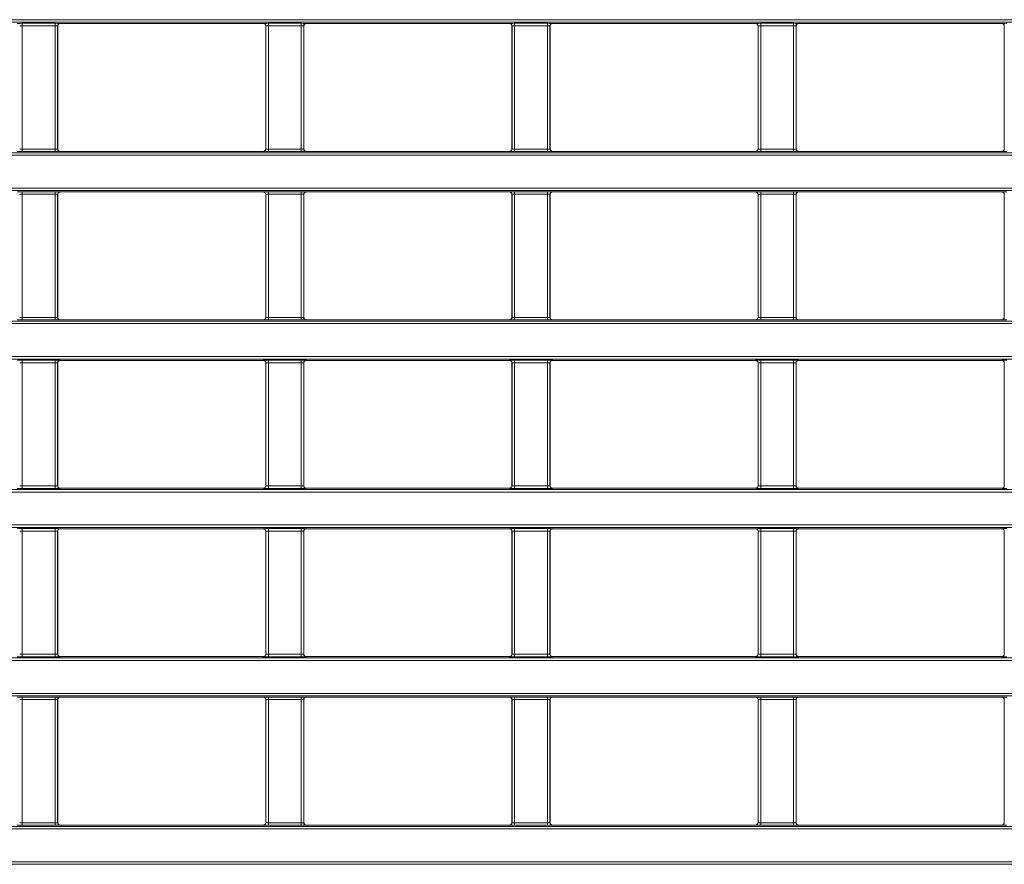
# Model space of a CAD drawing. Header units: millimetres. Extents: x 0 to 1118, y 0 to 864.
# Tile 70 of 235: x 630 to 650, y 203 to 219. Entities that reach past the tile are written whole.
import ezdxf

# ---------------------------------------------------------------- set-up
doc = ezdxf.new("R2010")
doc.units = ezdxf.units.MM

msp = doc.modelspace()

# ---------------------------------------------------------------- linework, layer by layer
at = {"color": 9, "linetype": 'Continuous', "lineweight": 0}
for p, q in [((548.759, 219.238), (688.385, 219.238)), ((688.385, 219.188), (548.759, 219.188)), ((630.434, 219.166), (631.085, 219.166)), ((630.434, 219.166), (630.434, 219.116)), ((631.085, 219.116), (630.434, 219.116)), ((630.434, 219.116), (630.434, 216.676)), ((631.085, 219.166), (631.085, 219.116)), ((631.085, 216.676), (631.085, 219.116)), ((631.135, 219.114), (631.135, 216.677)), ((631.137, 219.112), (631.135, 219.114)), ((631.185, 219.164), (631.187, 219.162)), ((635.207, 219.162), (635.209, 219.164)), ((635.259, 219.114), (635.257, 219.112)), ((635.259, 216.677), (635.259, 219.114)), ((635.309, 219.166), (635.96, 219.166)), ((635.309, 219.166), (635.309, 219.116)), ((635.96, 219.116), (635.309, 219.116)), ((635.309, 219.116), (635.309, 216.676)), ((635.96, 219.166), (635.96, 219.116)), ((635.96, 216.676), (635.96, 219.116)), ((636.01, 219.114), (636.01, 216.677)), ((636.012, 219.112), (636.01, 219.114)), ((636.06, 219.164), (636.062, 219.162)), ((640.082, 219.162), (640.084, 219.164)), ((640.134, 219.114), (640.132, 219.112)), ((640.134, 216.677), (640.134, 219.114)), ((640.184, 219.166), (640.835, 219.166)), ((640.184, 219.166), (640.184, 219.116)), ((640.835, 219.116), (640.184, 219.116)), ((640.184, 219.116), (640.184, 216.676)), ((640.835, 219.166), (640.835, 219.116)), ((640.835, 216.676), (640.835, 219.116)), ((640.885, 219.114), (640.885, 216.677)), ((640.887, 219.112), (640.885, 219.114)), ((640.935, 219.164), (640.937, 219.162)), ((644.957, 219.162), (644.959, 219.164)), ((645.009, 219.114), (645.007, 219.112)), ((645.009, 216.677), (645.009, 219.114)), ((645.059, 219.166), (645.71, 219.166)), ((645.059, 219.166), (645.059, 219.116)), ((645.71, 219.116), (645.059, 219.116)), ((645.059, 219.116), (645.059, 216.676)), ((645.71, 219.166), (645.71, 219.116)), ((645.71, 216.676), (645.71, 219.116)), ((645.76, 219.114), (645.76, 216.677)), ((645.762, 219.112), (645.76, 219.114)), ((645.81, 219.164), (645.812, 219.162)), ((649.832, 219.162), (649.834, 219.164)), ((649.884, 219.114), (649.882, 219.112)), ((649.884, 216.677), (649.884, 219.114)), ((630.434, 216.676), (631.085, 216.676)), ((630.434, 216.676), (630.434, 216.626)), ((631.085, 216.676), (631.085, 216.626)), ((631.135, 216.677), (631.137, 216.679)), ((635.257, 216.679), (635.259, 216.677)), ((635.309, 216.676), (635.96, 216.676)), ((635.309, 216.676), (635.309, 216.626)), ((635.96, 216.676), (635.96, 216.626)), ((636.01, 216.677), (636.012, 216.679)), ((640.132, 216.679), (640.134, 216.677)), ((640.184, 216.676), (640.835, 216.676)), ((640.184, 216.676), (640.184, 216.626)), ((640.835, 216.676), (640.835, 216.626)), ((640.885, 216.677), (640.887, 216.679)), ((645.007, 216.679), (645.009, 216.677)), ((645.059, 216.676), (645.059, 216.626)), ((645.059, 216.676), (645.71, 216.676)), ((645.71, 216.676), (645.71, 216.626)), ((645.76, 216.677), (645.762, 216.679)), ((649.882, 216.679), (649.884, 216.677)), ((548.759, 216.603), (688.385, 216.603)), ((688.385, 216.553), (548.759, 216.553)), ((631.085, 216.626), (630.434, 216.626)), ((631.187, 216.629), (631.185, 216.627)), ((635.209, 216.627), (635.207, 216.629)), ((635.96, 216.626), (635.309, 216.626)), ((636.062, 216.629), (636.06, 216.627)), ((640.084, 216.627), (640.082, 216.629)), ((640.835, 216.626), (640.184, 216.626)), ((640.937, 216.629), (640.935, 216.627)), ((644.959, 216.627), (644.957, 216.629)), ((645.71, 216.626), (645.059, 216.626)), ((645.812, 216.629), (645.81, 216.627)), ((649.834, 216.627), (649.832, 216.629)), ((548.759, 215.902), (688.385, 215.902)), ((688.385, 215.852), (548.759, 215.852)), ((630.434, 215.829), (631.085, 215.829)), ((630.434, 215.829), (630.434, 215.779)), ((631.085, 215.779), (630.434, 215.779)), ((630.434, 215.779), (630.434, 213.34)), ((631.085, 215.829), (631.085, 215.779)), ((631.085, 213.34), (631.085, 215.779)), ((631.135, 215.778), (631.135, 213.341)), ((631.137, 215.776), (631.135, 215.778)), ((631.185, 215.828), (631.187, 215.826)), ((635.207, 215.826), (635.209, 215.828)), ((635.259, 215.778), (635.257, 215.776)), ((635.259, 213.341), (635.259, 215.778)), ((635.309, 215.829), (635.96, 215.829)), ((635.309, 215.829), (635.309, 215.779)), ((635.96, 215.779), (635.309, 215.779)), ((635.309, 215.779), (635.309, 213.34)), ((635.96, 215.829), (635.96, 215.779)), ((635.96, 213.34), (635.96, 215.779)), ((636.01, 215.778), (636.01, 213.341)), ((636.012, 215.776), (636.01, 215.778)), ((636.06, 215.828), (636.062, 215.826)), ((640.082, 215.826), (640.084, 215.828)), ((640.134, 215.778), (640.132, 215.776)), ((640.134, 213.341), (640.134, 215.778)), ((640.184, 215.829), (640.835, 215.829)), ((640.184, 215.829), (640.184, 215.779)), ((640.835, 215.779), (640.184, 215.779)), ((640.184, 215.779), (640.184, 213.34)), ((640.835, 215.829), (640.835, 215.779)), ((640.835, 213.34), (640.835, 215.779)), ((640.885, 215.778), (640.885, 213.341)), ((640.887, 215.776), (640.885, 215.778)), ((640.935, 215.828), (640.937, 215.826)), ((644.957, 215.826), (644.959, 215.828)), ((645.009, 215.778), (645.007, 215.776)), ((645.009, 213.341), (645.009, 215.778)), ((645.059, 215.829), (645.71, 215.829)), ((645.059, 215.829), (645.059, 215.779)), ((645.71, 215.779), (645.059, 215.779)), ((645.059, 215.779), (645.059, 213.34)), ((645.71, 215.829), (645.71, 215.779)), ((645.71, 213.34), (645.71, 215.779)), ((645.76, 215.778), (645.76, 213.341)), ((645.762, 215.776), (645.76, 215.778)), ((645.81, 215.828), (645.812, 215.826)), ((649.832, 215.826), (649.834, 215.828)), ((649.884, 215.778), (649.882, 215.776)), ((649.884, 213.341), (649.884, 215.778)), ((630.434, 213.34), (631.085, 213.34)), ((630.434, 213.34), (630.434, 213.29)), ((631.085, 213.34), (631.085, 213.29)), ((631.135, 213.341), (631.137, 213.343)), ((635.257, 213.343), (635.259, 213.341)), ((635.309, 213.34), (635.309, 213.29)), ((635.309, 213.34), (635.96, 213.34)), ((635.96, 213.34), (635.96, 213.29)), ((636.01, 213.341), (636.012, 213.343)), ((640.132, 213.343), (640.134, 213.341)), ((640.184, 213.34), (640.835, 213.34)), ((640.184, 213.34), (640.184, 213.29)), ((640.835, 213.34), (640.835, 213.29)), ((640.885, 213.341), (640.887, 213.343)), ((645.007, 213.343), (645.009, 213.341)), ((645.059, 213.34), (645.71, 213.34)), ((645.059, 213.34), (645.059, 213.29)), ((645.71, 213.34), (645.71, 213.29)), ((645.76, 213.341), (645.762, 213.343)), ((649.882, 213.343), (649.884, 213.341)), ((548.759, 213.267), (688.385, 213.267)), ((688.385, 213.217), (548.759, 213.217)), ((631.085, 213.29), (630.434, 213.29)), ((631.187, 213.293), (631.185, 213.291)), ((635.209, 213.291), (635.207, 213.293)), ((635.96, 213.29), (635.309, 213.29)), ((636.062, 213.293), (636.06, 213.291)), ((640.084, 213.291), (640.082, 213.293)), ((640.835, 213.29), (640.184, 213.29)), ((640.937, 213.293), (640.935, 213.291)), ((644.959, 213.291), (644.957, 213.293)), ((645.71, 213.29), (645.059, 213.29)), ((645.812, 213.293), (645.81, 213.291)), ((649.834, 213.291), (649.832, 213.293)), ((548.759, 212.566), (688.385, 212.566)), ((688.385, 212.516), (548.759, 212.516)), ((630.434, 212.493), (631.085, 212.493)), ((630.434, 212.443), (630.434, 212.493)), ((631.085, 212.443), (630.434, 212.443)), ((630.434, 212.443), (630.434, 210.004)), ((631.085, 212.443), (631.085, 212.493)), ((631.085, 210.004), (631.085, 212.443)), ((631.135, 212.442), (631.135, 210.005)), ((631.137, 212.44), (631.135, 212.442)), ((631.185, 212.492), (631.187, 212.49)), ((635.207, 212.49), (635.209, 212.492)), ((635.259, 212.442), (635.257, 212.44)), ((635.259, 210.005), (635.259, 212.442)), ((635.309, 212.493), (635.96, 212.493)), ((635.309, 212.443), (635.309, 212.493)), ((635.96, 212.443), (635.309, 212.443)), ((635.309, 212.443), (635.309, 210.004)), ((635.96, 212.443), (635.96, 212.493)), ((635.96, 210.004), (635.96, 212.443)), ((636.01, 212.442), (636.01, 210.005)), ((636.012, 212.44), (636.01, 212.442)), ((636.06, 212.492), (636.062, 212.49)), ((640.082, 212.49), (640.084, 212.492)), ((640.134, 212.442), (640.132, 212.44)), ((640.134, 210.005), (640.134, 212.442)), ((640.184, 212.493), (640.835, 212.493)), ((640.184, 212.443), (640.184, 212.493)), ((640.835, 212.443), (640.184, 212.443)), ((640.184, 212.443), (640.184, 210.004)), ((640.835, 212.443), (640.835, 212.493)), ((640.835, 210.004), (640.835, 212.443)), ((640.885, 212.442), (640.885, 210.005)), ((640.887, 212.44), (640.885, 212.442)), ((640.935, 212.492), (640.937, 212.49)), ((644.957, 212.49), (644.959, 212.492)), ((645.009, 212.442), (645.007, 212.44)), ((645.009, 210.005), (645.009, 212.442)), ((645.059, 212.493), (645.71, 212.493)), ((645.059, 212.443), (645.059, 212.493)), ((645.71, 212.443), (645.059, 212.443)), ((645.059, 212.443), (645.059, 210.004)), ((645.71, 212.443), (645.71, 212.493)), ((645.71, 210.004), (645.71, 212.443)), ((645.76, 212.442), (645.76, 210.005)), ((645.762, 212.44), (645.76, 212.442)), ((645.81, 212.492), (645.812, 212.49)), ((649.832, 212.49), (649.834, 212.492)), ((649.884, 212.442), (649.882, 212.44)), ((649.884, 210.005), (649.884, 212.442)), ((548.759, 209.931), (688.385, 209.931)), ((688.385, 209.881), (548.759, 209.881)), ((630.434, 209.954), (630.434, 210.004)), ((630.434, 210.004), (631.085, 210.004)), ((631.085, 209.954), (630.434, 209.954)), ((631.085, 209.954), (631.085, 210.004)), ((631.135, 210.005), (631.137, 210.007)), ((631.187, 209.957), (631.185, 209.955)), ((635.209, 209.955), (635.207, 209.957)), ((635.257, 210.007), (635.259, 210.005)), ((635.309, 209.954), (635.309, 210.004)), ((635.309, 210.004), (635.96, 210.004)), ((635.96, 209.954), (635.309, 209.954)), ((635.96, 209.954), (635.96, 210.004)), ((636.01, 210.005), (636.012, 210.007)), ((636.062, 209.957), (636.06, 209.955)), ((640.084, 209.955), (640.082, 209.957)), ((640.132, 210.007), (640.134, 210.005)), ((640.184, 209.954), (640.184, 210.004)), ((640.184, 210.004), (640.835, 210.004)), ((640.835, 209.954), (640.184, 209.954)), ((640.835, 209.954), (640.835, 210.004)), ((640.885, 210.005), (640.887, 210.007)), ((640.937, 209.957), (640.935, 209.955)), ((644.959, 209.955), (644.957, 209.957)), ((645.007, 210.007), (645.009, 210.005)), ((645.059, 209.954), (645.059, 210.004)), ((645.059, 210.004), (645.71, 210.004)), ((645.71, 209.954), (645.059, 209.954)), ((645.71, 209.954), (645.71, 210.004)), ((645.76, 210.005), (645.762, 210.007)), ((645.812, 209.957), (645.81, 209.955)), ((649.834, 209.955), (649.832, 209.957)), ((649.882, 210.007), (649.884, 210.005)), ((548.759, 209.23), (688.385, 209.23)), ((688.385, 209.18), (548.759, 209.18)), ((630.434, 209.157), (631.085, 209.157)), ((630.434, 209.107), (630.434, 209.157)), ((631.085, 209.107), (630.434, 209.107)), ((630.434, 209.107), (630.434, 206.667)), ((631.085, 209.107), (631.085, 209.157)), ((631.085, 206.667), (631.085, 209.107)), ((631.135, 209.106), (631.135, 206.669)), ((631.137, 209.104), (631.135, 209.106)), ((631.185, 209.156), (631.187, 209.154)), ((635.207, 209.154), (635.209, 209.156)), ((635.259, 209.106), (635.257, 209.104)), ((635.259, 206.669), (635.259, 209.106)), ((635.309, 209.157), (635.96, 209.157)), ((635.309, 209.107), (635.309, 209.157)), ((635.96, 209.107), (635.309, 209.107)), ((635.309, 209.107), (635.309, 206.667)), ((635.96, 209.107), (635.96, 209.157)), ((635.96, 206.667), (635.96, 209.107)), ((636.01, 209.106), (636.01, 206.669)), ((636.012, 209.104), (636.01, 209.106)), ((636.06, 209.156), (636.062, 209.154)), ((640.082, 209.154), (640.084, 209.156)), ((640.134, 209.106), (640.132, 209.104)), ((640.134, 206.669), (640.134, 209.106)), ((640.184, 209.157), (640.835, 209.157)), ((640.184, 209.107), (640.184, 209.157)), ((640.835, 209.107), (640.184, 209.107)), ((640.184, 209.107), (640.184, 206.667)), ((640.835, 209.107), (640.835, 209.157)), ((640.835, 206.667), (640.835, 209.107)), ((640.885, 209.106), (640.885, 206.669)), ((640.887, 209.104), (640.885, 209.106)), ((640.935, 209.156), (640.937, 209.154)), ((644.957, 209.154), (644.959, 209.156)), ((645.009, 209.106), (645.007, 209.104)), ((645.009, 206.669), (645.009, 209.106)), ((645.059, 209.157), (645.71, 209.157)), ((645.059, 209.107), (645.059, 209.157)), ((645.71, 209.107), (645.059, 209.107)), ((645.059, 209.107), (645.059, 206.667)), ((645.71, 209.107), (645.71, 209.157)), ((645.71, 206.667), (645.71, 209.107)), ((645.76, 209.106), (645.76, 206.669)), ((645.762, 209.104), (645.76, 209.106)), ((645.81, 209.156), (645.812, 209.154)), ((649.832, 209.154), (649.834, 209.156)), ((649.884, 209.106), (649.882, 209.104)), ((649.884, 206.669), (649.884, 209.106)), ((548.759, 206.595), (688.385, 206.595)), ((688.385, 206.545), (548.759, 206.545)), ((630.434, 206.617), (630.434, 206.667)), ((630.434, 206.667), (631.085, 206.667)), ((631.085, 206.617), (630.434, 206.617)), ((631.085, 206.617), (631.085, 206.667)), ((631.135, 206.669), (631.137, 206.671)), ((631.187, 206.621), (631.185, 206.619)), ((635.209, 206.619), (635.207, 206.621)), ((635.257, 206.671), (635.259, 206.669)), ((635.309, 206.617), (635.309, 206.667)), ((635.309, 206.667), (635.96, 206.667)), ((635.96, 206.617), (635.309, 206.617)), ((635.96, 206.617), (635.96, 206.667)), ((636.01, 206.669), (636.012, 206.671)), ((636.062, 206.621), (636.06, 206.619)), ((640.084, 206.619), (640.082, 206.621)), ((640.132, 206.671), (640.134, 206.669)), ((640.184, 206.617), (640.184, 206.667)), ((640.184, 206.667), (640.835, 206.667)), ((640.835, 206.617), (640.184, 206.617)), ((640.835, 206.617), (640.835, 206.667)), ((640.885, 206.669), (640.887, 206.671)), ((640.937, 206.621), (640.935, 206.619)), ((644.959, 206.619), (644.957, 206.621)), ((645.007, 206.671), (645.009, 206.669)), ((645.059, 206.617), (645.059, 206.667)), ((645.059, 206.667), (645.71, 206.667)), ((645.71, 206.617), (645.059, 206.617)), ((645.71, 206.617), (645.71, 206.667)), ((645.76, 206.669), (645.762, 206.671)), ((645.812, 206.621), (645.81, 206.619)), ((649.834, 206.619), (649.832, 206.621)), ((649.882, 206.671), (649.884, 206.669)), ((548.759, 205.893), (688.385, 205.893)), ((688.385, 205.843), (548.759, 205.843)), ((630.434, 205.821), (631.085, 205.821)), ((630.434, 205.771), (630.434, 205.821)), ((631.085, 205.771), (630.434, 205.771)), ((630.434, 205.771), (630.434, 203.331)), ((631.085, 205.771), (631.085, 205.821)), ((631.085, 203.331), (631.085, 205.771)), ((631.135, 205.769), (631.135, 203.333)), ((631.137, 205.768), (631.135, 205.769)), ((631.185, 205.819), (631.187, 205.818)), ((635.207, 205.818), (635.209, 205.819)), ((635.259, 205.769), (635.257, 205.768)), ((635.259, 203.333), (635.259, 205.769)), ((635.309, 205.821), (635.96, 205.821)), ((635.309, 205.771), (635.309, 205.821)), ((635.96, 205.771), (635.309, 205.771)), ((635.309, 205.771), (635.309, 203.331)), ((635.96, 205.771), (635.96, 205.821)), ((635.96, 203.331), (635.96, 205.771)), ((636.01, 205.769), (636.01, 203.333)), ((636.012, 205.768), (636.01, 205.769)), ((636.06, 205.819), (636.062, 205.818)), ((640.082, 205.818), (640.084, 205.819)), ((640.134, 205.769), (640.132, 205.768)), ((640.134, 203.333), (640.134, 205.769)), ((640.184, 205.821), (640.835, 205.821)), ((640.184, 205.771), (640.184, 205.821)), ((640.835, 205.771), (640.184, 205.771)), ((640.184, 205.771), (640.184, 203.331)), ((640.835, 205.771), (640.835, 205.821)), ((640.835, 203.331), (640.835, 205.771)), ((640.885, 205.769), (640.885, 203.333)), ((640.887, 205.768), (640.885, 205.769)), ((640.935, 205.819), (640.937, 205.818)), ((644.957, 205.818), (644.959, 205.819)), ((645.009, 205.769), (645.007, 205.768)), ((645.009, 203.333), (645.009, 205.769)), ((645.059, 205.821), (645.71, 205.821)), ((645.059, 205.771), (645.059, 205.821)), ((645.71, 205.771), (645.059, 205.771)), ((645.059, 205.771), (645.059, 203.331)), ((645.71, 205.771), (645.71, 205.821)), ((645.71, 203.331), (645.71, 205.771)), ((645.76, 205.769), (645.76, 203.333)), ((645.762, 205.768), (645.76, 205.769)), ((645.81, 205.819), (645.812, 205.818)), ((649.832, 205.818), (649.834, 205.819)), ((649.884, 205.769), (649.882, 205.768)), ((649.884, 203.333), (649.884, 205.769)), ((548.759, 203.259), (688.385, 203.259)), ((688.385, 203.209), (548.759, 203.209)), ((630.434, 203.281), (630.434, 203.331)), ((630.434, 203.331), (631.085, 203.331)), ((631.085, 203.281), (630.434, 203.281)), ((631.085, 203.281), (631.085, 203.331)), ((631.135, 203.333), (631.137, 203.335)), ((631.187, 203.285), (631.185, 203.283)), ((635.209, 203.283), (635.207, 203.285)), ((635.257, 203.335), (635.259, 203.333)), ((635.309, 203.281), (635.309, 203.331)), ((635.309, 203.331), (635.96, 203.331)), ((635.96, 203.281), (635.309, 203.281)), ((635.96, 203.281), (635.96, 203.331)), ((636.01, 203.333), (636.012, 203.335)), ((636.062, 203.285), (636.06, 203.283)), ((640.084, 203.283), (640.082, 203.285)), ((640.132, 203.335), (640.134, 203.333)), ((640.184, 203.281), (640.184, 203.331)), ((640.184, 203.331), (640.835, 203.331)), ((640.835, 203.281), (640.184, 203.281)), ((640.835, 203.281), (640.835, 203.331)), ((640.885, 203.333), (640.887, 203.335)), ((640.937, 203.285), (640.935, 203.283)), ((644.959, 203.283), (644.957, 203.285)), ((645.007, 203.335), (645.009, 203.333)), ((645.059, 203.281), (645.059, 203.331)), ((645.059, 203.331), (645.71, 203.331)), ((645.71, 203.281), (645.059, 203.281)), ((645.71, 203.281), (645.71, 203.331)), ((645.76, 203.333), (645.762, 203.335)), ((645.812, 203.285), (645.81, 203.283)), ((649.834, 203.283), (649.832, 203.285)), ((649.882, 203.335), (649.884, 203.333)), ((548.759, 202.557), (688.385, 202.557)), ((688.385, 202.507), (548.759, 202.507))]:
    msp.add_line(p, q, dxfattribs=at)
at = {"color": 7, "linetype": 'Continuous', "lineweight": 15}
for p, q in [((631.137, 216.679), (631.137, 219.112)), ((631.187, 219.162), (635.207, 219.162)), ((635.257, 219.112), (635.257, 216.679)), ((636.012, 216.679), (636.012, 219.112)), ((636.062, 219.162), (640.082, 219.162)), ((640.132, 219.112), (640.132, 216.679)), ((640.887, 216.679), (640.887, 219.112)), ((640.937, 219.162), (644.957, 219.162)), ((645.007, 219.112), (645.007, 216.679)), ((645.762, 216.679), (645.762, 219.112)), ((645.812, 219.162), (649.832, 219.162)), ((649.882, 219.112), (649.882, 216.679)), ((631.187, 216.629), (635.207, 216.629)), ((636.062, 216.629), (640.082, 216.629)), ((640.937, 216.629), (644.957, 216.629)), ((645.812, 216.629), (649.832, 216.629)), ((631.137, 213.343), (631.137, 215.776)), ((631.187, 215.826), (635.207, 215.826)), ((635.257, 215.776), (635.257, 213.343)), ((636.012, 213.343), (636.012, 215.776)), ((636.062, 215.826), (640.082, 215.826)), ((640.132, 215.776), (640.132, 213.343)), ((640.887, 213.343), (640.887, 215.776)), ((640.937, 215.826), (644.957, 215.826)), ((645.007, 215.776), (645.007, 213.343)), ((645.762, 213.343), (645.762, 215.776)), ((645.812, 215.826), (649.832, 215.826)), ((649.882, 215.776), (649.882, 213.343)), ((631.187, 213.293), (635.207, 213.293)), ((636.062, 213.293), (640.082, 213.293)), ((640.937, 213.293), (644.957, 213.293)), ((645.812, 213.293), (649.832, 213.293)), ((631.137, 210.007), (631.137, 212.44)), ((631.187, 212.49), (635.207, 212.49)), ((635.257, 212.44), (635.257, 210.007)), ((636.012, 210.007), (636.012, 212.44)), ((636.062, 212.49), (640.082, 212.49)), ((640.132, 212.44), (640.132, 210.007)), ((640.887, 210.007), (640.887, 212.44)), ((640.937, 212.49), (644.957, 212.49)), ((645.007, 212.44), (645.007, 210.007)), ((645.762, 210.007), (645.762, 212.44)), ((645.812, 212.49), (649.832, 212.49)), ((649.882, 212.44), (649.882, 210.007)), ((631.187, 209.957), (635.207, 209.957)), ((636.062, 209.957), (640.082, 209.957)), ((640.937, 209.957), (644.957, 209.957)), ((645.812, 209.957), (649.832, 209.957)), ((631.137, 206.671), (631.137, 209.104)), ((631.187, 209.154), (635.207, 209.154)), ((635.257, 209.104), (635.257, 206.671)), ((636.012, 206.671), (636.012, 209.104)), ((636.062, 209.154), (640.082, 209.154)), ((640.132, 209.104), (640.132, 206.671)), ((640.887, 206.671), (640.887, 209.104)), ((640.937, 209.154), (644.957, 209.154)), ((645.007, 209.104), (645.007, 206.671)), ((645.762, 206.671), (645.762, 209.104)), ((645.812, 209.154), (649.832, 209.154)), ((649.882, 209.104), (649.882, 206.671)), ((631.187, 206.621), (635.207, 206.621)), ((636.062, 206.621), (640.082, 206.621)), ((640.937, 206.621), (644.957, 206.621)), ((645.812, 206.621), (649.832, 206.621)), ((631.137, 203.335), (631.137, 205.768)), ((631.187, 205.818), (635.207, 205.818)), ((635.257, 205.768), (635.257, 203.335)), ((636.012, 203.335), (636.012, 205.768)), ((636.062, 205.818), (640.082, 205.818)), ((640.132, 205.768), (640.132, 203.335)), ((640.887, 203.335), (640.887, 205.768)), ((640.937, 205.818), (644.957, 205.818)), ((645.007, 205.768), (645.007, 203.335)), ((645.762, 203.335), (645.762, 205.768)), ((645.812, 205.818), (649.832, 205.818)), ((649.882, 205.768), (649.882, 203.335)), ((631.187, 203.285), (635.207, 203.285)), ((636.062, 203.285), (640.082, 203.285)), ((640.937, 203.285), (644.957, 203.285)), ((645.812, 203.285), (649.832, 203.285))]:
    msp.add_line(p, q, dxfattribs=at)
at = {"color": 9, "linetype": 'Continuous', "lineweight": 0}
for centre, start, end in [((631.185, 219.114), 90.0204, 179.9796), ((635.209, 219.114), 0.0204, 89.9796), ((636.06, 219.114), 90.0204, 179.9796), ((640.084, 219.114), 0.0204, 89.9796), ((640.935, 219.114), 90.0204, 179.9796), ((644.959, 219.114), 0.0204, 89.9796), ((645.81, 219.114), 90.0204, 179.9796), ((649.834, 219.114), 0.0204, 89.9796), ((631.185, 216.677), 180.0204, 269.9796), ((635.209, 216.677), 270.0204, 359.9796), ((636.06, 216.677), 180.0204, 269.9796), ((640.084, 216.677), 270.0204, 359.9796), ((640.935, 216.677), 180.0204, 269.9796), ((644.959, 216.677), 270.0204, 359.9796), ((645.81, 216.677), 180.0204, 269.9796), ((649.834, 216.677), 270.0204, 359.9796), ((631.185, 215.778), 90.0204, 179.9796), ((635.209, 215.778), 0.0204, 89.9796), ((636.06, 215.778), 90.0204, 179.9796), ((640.084, 215.778), 0.0204, 89.9796), ((640.935, 215.778), 90.0204, 179.9796), ((644.959, 215.778), 0.0204, 89.9796), ((645.81, 215.778), 90.0204, 179.9796), ((649.834, 215.778), 0.0204, 89.9796), ((631.185, 213.341), 180.0204, 269.9796), ((635.209, 213.341), 270.0204, 359.9796), ((636.06, 213.341), 180.0204, 269.9796), ((640.084, 213.341), 270.0204, 359.9796), ((640.935, 213.341), 180.0204, 269.9796), ((644.959, 213.341), 270.0204, 359.9796), ((645.81, 213.341), 180.0204, 269.9796), ((649.834, 213.341), 270.0204, 359.9796), ((631.185, 212.442), 90.0204, 179.9796), ((635.209, 212.442), 0.0204, 89.9796), ((636.06, 212.442), 90.0204, 179.9796), ((640.084, 212.442), 0.0204, 89.9796), ((640.935, 212.442), 90.0204, 179.9796), ((644.959, 212.442), 0.0204, 89.9796), ((645.81, 212.442), 90.0204, 179.9796), ((649.834, 212.442), 0.0204, 89.9796), ((631.185, 210.005), 180.0204, 269.9796), ((635.209, 210.005), 270.0204, 359.9796), ((636.06, 210.005), 180.0204, 269.9796), ((640.084, 210.005), 270.0204, 359.9796), ((640.935, 210.005), 180.0204, 269.9796), ((644.959, 210.005), 270.0204, 359.9796), ((645.81, 210.005), 180.0204, 269.9796), ((649.834, 210.005), 270.0204, 359.9796), ((631.185, 209.106), 90.0204, 179.9796), ((635.209, 209.106), 0.0204, 89.9796), ((636.06, 209.106), 90.0204, 179.9796), ((640.084, 209.106), 0.0204, 89.9796), ((640.935, 209.106), 90.0204, 179.9796), ((644.959, 209.106), 0.0204, 89.9796), ((645.81, 209.106), 90.0204, 179.9796), ((649.834, 209.106), 0.0204, 89.9796), ((631.185, 206.669), 180.0204, 269.9796), ((635.209, 206.669), 270.0204, 359.9796), ((636.06, 206.669), 180.0204, 269.9796), ((640.084, 206.669), 270.0204, 359.9796), ((640.935, 206.669), 180.0204, 269.9796), ((644.959, 206.669), 270.0204, 359.9796), ((645.81, 206.669), 180.0204, 269.9796), ((649.834, 206.669), 270.0204, 359.9796), ((631.185, 205.769), 90.0204, 179.9796), ((635.209, 205.769), 0.0204, 89.9796), ((636.06, 205.769), 90.0204, 179.9796), ((640.084, 205.769), 0.0204, 89.9796), ((640.935, 205.769), 90.0204, 179.9796), ((644.959, 205.769), 0.0204, 89.9796), ((645.81, 205.769), 90.0204, 179.9796), ((649.834, 205.769), 0.0204, 89.9796), ((631.185, 203.333), 180.0204, 269.9796), ((635.209, 203.333), 270.0204, 359.9796), ((636.06, 203.333), 180.0204, 269.9796), ((640.084, 203.333), 270.0204, 359.9796), ((640.935, 203.333), 180.0204, 269.9796), ((644.959, 203.333), 270.0204, 359.9796), ((645.81, 203.333), 180.0204, 269.9796), ((649.834, 203.333), 270.0204, 359.9796)]:
    msp.add_arc(centre, 0.05, start, end, dxfattribs=at)
for centre, major_axis, ratio, start_param, end_param in [((630.434, 219.164), (0.1, 0), 0.017455, 1.570796, 3.124139), ((630.434, 219.114), (0.05, 0), 0.03491, 1.570796, 3.124139), ((631.085, 219.164), (0.1, 0), 0.017455, 0.017453, 1.570796), ((631.085, 219.114), (0.05, 0), 0.03491, 0.017453, 1.570796), ((635.309, 219.164), (0.1, 0), 0.017455, 1.570796, 3.124139), ((635.309, 219.114), (0.05, 0), 0.03491, 1.570796, 3.124139), ((635.96, 219.164), (0.1, 0), 0.017455, 0.017453, 1.570796), ((635.96, 219.114), (0.05, 0), 0.03491, 0.017453, 1.570796), ((640.184, 219.164), (0.1, 0), 0.017455, 1.570796, 3.124139), ((640.184, 219.114), (0.05, 0), 0.03491, 1.570796, 3.124139), ((640.835, 219.164), (0.1, 0), 0.017455, 0.017453, 1.570796), ((640.835, 219.114), (0.05, 0), 0.03491, 0.017453, 1.570796), ((645.059, 219.164), (0.1, 0), 0.017455, 1.570796, 3.124139), ((645.059, 219.114), (0.05, 0), 0.03491, 1.570796, 3.124139), ((645.71, 219.164), (0.1, 0), 0.017455, 0.017453, 1.570796), ((645.71, 219.114), (0.05, 0), 0.03491, 0.017453, 1.570796), ((649.934, 219.164), (0.1, 0), 0.017455, 1.570796, 3.124139), ((630.434, 216.677), (0.05, 0), 0.03491, 3.159046, 4.712389), ((631.085, 216.677), (0.05, 0), 0.03491, 4.712389, 6.265732), ((635.309, 216.677), (0.05, 0), 0.03491, 3.159046, 4.712389), ((635.96, 216.677), (0.05, 0), 0.03491, 4.712389, 6.265732), ((640.184, 216.677), (0.05, 0), 0.03491, 3.159046, 4.712389), ((640.835, 216.677), (0.05, 0), 0.03491, 4.712389, 6.265732), ((645.059, 216.677), (0.05, 0), 0.03491, 3.159046, 4.712389), ((645.71, 216.677), (0.05, 0), 0.03491, 4.712389, 6.265732), ((630.434, 216.627), (0.1, 0), 0.017455, 3.159046, 4.712389), ((631.085, 216.627), (0.1, 0), 0.017455, 4.712389, 6.265732), ((635.309, 216.627), (0.1, 0), 0.017455, 3.159046, 4.712389), ((635.96, 216.627), (0.1, 0), 0.017455, 4.712389, 6.265732), ((640.184, 216.627), (0.1, 0), 0.017455, 3.159046, 4.712389), ((640.835, 216.627), (0.1, 0), 0.017455, 4.712389, 6.265732), ((645.059, 216.627), (0.1, 0), 0.017455, 3.159046, 4.712389), ((645.71, 216.627), (0.1, 0), 0.017455, 4.712389, 6.265732), ((649.934, 216.627), (0.1, 0), 0.017455, 3.159046, 4.712389), ((630.434, 215.828), (0.1, 0), 0.017455, 1.570796, 3.124139), ((630.434, 215.778), (0.05, 0), 0.03491, 1.570796, 3.124139), ((631.085, 215.828), (0.1, 0), 0.017455, 0.017453, 1.570796), ((631.085, 215.778), (0.05, 0), 0.03491, 0.017453, 1.570796), ((635.309, 215.828), (0.1, 0), 0.017455, 1.570796, 3.124139), ((635.309, 215.778), (0.05, 0), 0.03491, 1.570796, 3.124139), ((635.96, 215.828), (0.1, 0), 0.017455, 0.017453, 1.570796), ((635.96, 215.778), (0.05, 0), 0.03491, 0.017453, 1.570796), ((640.184, 215.828), (0.1, 0), 0.017455, 1.570796, 3.124139), ((640.184, 215.778), (0.05, 0), 0.03491, 1.570796, 3.124139), ((640.835, 215.828), (0.1, 0), 0.017455, 0.017453, 1.570796), ((640.835, 215.778), (0.05, 0), 0.03491, 0.017453, 1.570796), ((645.059, 215.828), (0.1, 0), 0.017455, 1.570796, 3.124139), ((645.059, 215.778), (0.05, 0), 0.03491, 1.570796, 3.124139), ((645.71, 215.828), (0.1, 0), 0.017455, 0.017453, 1.570796), ((645.71, 215.778), (0.05, 0), 0.03491, 0.017453, 1.570796), ((649.934, 215.828), (0.1, 0), 0.017455, 1.570796, 3.124139), ((630.434, 213.341), (0.05, 0), 0.03491, 3.159046, 4.712389), ((631.085, 213.341), (0.05, 0), 0.03491, 4.712389, 6.265732), ((635.309, 213.341), (0.05, 0), 0.03491, 3.159046, 4.712389), ((635.96, 213.341), (0.05, 0), 0.03491, 4.712389, 6.265732), ((640.184, 213.341), (0.05, 0), 0.03491, 3.159046, 4.712389), ((640.835, 213.341), (0.05, 0), 0.03491, 4.712389, 6.265732), ((645.059, 213.341), (0.05, 0), 0.03491, 3.159046, 4.712389), ((645.71, 213.341), (0.05, 0), 0.03491, 4.712389, 6.265732), ((630.434, 213.291), (0.1, 0), 0.017455, 3.159046, 4.712389), ((631.085, 213.291), (0.1, 0), 0.017455, 4.712389, 6.265732), ((635.309, 213.291), (0.1, 0), 0.017455, 3.159046, 4.712389), ((635.96, 213.291), (0.1, 0), 0.017455, 4.712389, 6.265732), ((640.184, 213.291), (0.1, 0), 0.017455, 3.159046, 4.712389), ((640.835, 213.291), (0.1, 0), 0.017455, 4.712389, 6.265732), ((645.059, 213.291), (0.1, 0), 0.017455, 3.159046, 4.712389), ((645.71, 213.291), (0.1, 0), 0.017455, 4.712389, 6.265732), ((649.934, 213.291), (0.1, 0), 0.017455, 3.159046, 4.712389), ((630.434, 212.492), (0.1, 0), 0.017455, 1.570796, 3.124139), ((630.434, 212.442), (0.05, 0), 0.03491, 1.570796, 3.124139), ((631.085, 212.492), (0.1, 0), 0.017455, 0.017453, 1.570796), ((631.085, 212.442), (0.05, 0), 0.03491, 0.017453, 1.570796), ((635.309, 212.492), (0.1, 0), 0.017455, 1.570796, 3.124139), ((635.309, 212.442), (0.05, 0), 0.03491, 1.570796, 3.124139), ((635.96, 212.492), (0.1, 0), 0.017455, 0.017453, 1.570796), ((635.96, 212.442), (0.05, 0), 0.03491, 0.017453, 1.570796), ((640.184, 212.492), (0.1, 0), 0.017455, 1.570796, 3.124139), ((640.184, 212.442), (0.05, 0), 0.03491, 1.570796, 3.124139), ((640.835, 212.492), (0.1, 0), 0.017455, 0.017453, 1.570796), ((640.835, 212.442), (0.05, 0), 0.03491, 0.017453, 1.570796), ((645.059, 212.492), (0.1, 0), 0.017455, 1.570796, 3.124139), ((645.059, 212.442), (0.05, 0), 0.03491, 1.570796, 3.124139), ((645.71, 212.492), (0.1, 0), 0.017455, 0.017453, 1.570796), ((645.71, 212.442), (0.05, 0), 0.03491, 0.017453, 1.570796), ((649.934, 212.492), (0.1, 0), 0.017455, 1.570796, 3.124139), ((630.434, 209.955), (0.1, 0), 0.017455, 3.159046, 4.712389), ((630.434, 210.005), (0.05, 0), 0.03491, 3.159046, 4.712389), ((631.085, 210.005), (0.05, 0), 0.03491, 4.712389, 6.265732), ((631.085, 209.955), (0.1, 0), 0.017455, 4.712389, 6.265732), ((635.309, 209.955), (0.1, 0), 0.017455, 3.159046, 4.712389), ((635.309, 210.005), (0.05, 0), 0.03491, 3.159046, 4.712389), ((635.96, 210.005), (0.05, 0), 0.03491, 4.712389, 6.265732), ((635.96, 209.955), (0.1, 0), 0.017455, 4.712389, 6.265732), ((640.184, 209.955), (0.1, 0), 0.017455, 3.159046, 4.712389), ((640.184, 210.005), (0.05, 0), 0.03491, 3.159046, 4.712389), ((640.835, 210.005), (0.05, 0), 0.03491, 4.712389, 6.265732), ((640.835, 209.955), (0.1, 0), 0.017455, 4.712389, 6.265732), ((645.059, 209.955), (0.1, 0), 0.017455, 3.159046, 4.712389), ((645.059, 210.005), (0.05, 0), 0.03491, 3.159046, 4.712389), ((645.71, 210.005), (0.05, 0), 0.03491, 4.712389, 6.265732), ((645.71, 209.955), (0.1, 0), 0.017455, 4.712389, 6.265732), ((649.934, 209.955), (0.1, 0), 0.017455, 3.159046, 4.712389), ((630.434, 209.155), (0.1, 0), 0.017455, 1.570796, 3.124139), ((630.434, 209.105), (0.05, 0), 0.03491, 1.570796, 3.124139), ((631.085, 209.155), (0.1, 0), 0.017455, 0.017453, 1.570796), ((631.085, 209.105), (0.05, 0), 0.03491, 0.017453, 1.570796), ((635.309, 209.155), (0.1, 0), 0.017455, 1.570796, 3.124139), ((635.309, 209.105), (0.05, 0), 0.03491, 1.570796, 3.124139), ((635.96, 209.155), (0.1, 0), 0.017455, 0.017453, 1.570796), ((635.96, 209.105), (0.05, 0), 0.03491, 0.017453, 1.570796), ((640.184, 209.155), (0.1, 0), 0.017455, 1.570796, 3.124139), ((640.184, 209.105), (0.05, 0), 0.03491, 1.570796, 3.124139), ((640.835, 209.155), (0.1, 0), 0.017455, 0.017453, 1.570796), ((640.835, 209.105), (0.05, 0), 0.03491, 0.017453, 1.570796), ((645.059, 209.155), (0.1, 0), 0.017455, 1.570796, 3.124139), ((645.059, 209.105), (0.05, 0), 0.03491, 1.570796, 3.124139), ((645.71, 209.155), (0.1, 0), 0.017455, 0.017453, 1.570796), ((645.71, 209.105), (0.05, 0), 0.03491, 0.017453, 1.570796), ((649.934, 209.155), (0.1, 0), 0.017455, 1.570796, 3.124139), ((630.434, 206.619), (0.1, 0), 0.017455, 3.159046, 4.712389), ((630.434, 206.669), (0.05, 0), 0.03491, 3.159046, 4.712389), ((631.085, 206.669), (0.05, 0), 0.03491, 4.712389, 6.265732), ((631.085, 206.619), (0.1, 0), 0.017455, 4.712389, 6.265732), ((635.309, 206.619), (0.1, 0), 0.017455, 3.159046, 4.712389), ((635.309, 206.669), (0.05, 0), 0.03491, 3.159046, 4.712389), ((635.96, 206.669), (0.05, 0), 0.03491, 4.712389, 6.265732), ((635.96, 206.619), (0.1, 0), 0.017455, 4.712389, 6.265732), ((640.184, 206.619), (0.1, 0), 0.017455, 3.159046, 4.712389), ((640.184, 206.669), (0.05, 0), 0.03491, 3.159046, 4.712389), ((640.835, 206.669), (0.05, 0), 0.03491, 4.712389, 6.265732), ((640.835, 206.619), (0.1, 0), 0.017455, 4.712389, 6.265732), ((645.059, 206.619), (0.1, 0), 0.017455, 3.159046, 4.712389), ((645.059, 206.669), (0.05, 0), 0.03491, 3.159046, 4.712389), ((645.71, 206.669), (0.05, 0), 0.03491, 4.712389, 6.265732), ((645.71, 206.619), (0.1, 0), 0.017455, 4.712389, 6.265732), ((649.934, 206.619), (0.1, 0), 0.017455, 3.159046, 4.712389), ((630.434, 205.819), (0.1, 0), 0.017455, 1.570796, 3.124139), ((630.434, 205.769), (0.05, 0), 0.03491, 1.570796, 3.124139), ((631.085, 205.819), (0.1, 0), 0.017455, 0.017453, 1.570796), ((631.085, 205.769), (0.05, 0), 0.03491, 0.017453, 1.570796), ((635.309, 205.819), (0.1, 0), 0.017455, 1.570796, 3.124139), ((635.309, 205.769), (0.05, 0), 0.03491, 1.570796, 3.124139), ((635.96, 205.819), (0.1, 0), 0.017455, 0.017453, 1.570796), ((635.96, 205.769), (0.05, 0), 0.03491, 0.017453, 1.570796), ((640.184, 205.819), (0.1, 0), 0.017455, 1.570796, 3.124139), ((640.184, 205.769), (0.05, 0), 0.03491, 1.570796, 3.124139), ((640.835, 205.819), (0.1, 0), 0.017455, 0.017453, 1.570796), ((640.835, 205.769), (0.05, 0), 0.03491, 0.017453, 1.570796), ((645.059, 205.819), (0.1, 0), 0.017455, 1.570796, 3.124139), ((645.059, 205.769), (0.05, 0), 0.03491, 1.570796, 3.124139), ((645.71, 205.819), (0.1, 0), 0.017455, 0.017453, 1.570796), ((645.71, 205.769), (0.05, 0), 0.03491, 0.017453, 1.570796), ((649.934, 205.819), (0.1, 0), 0.017455, 1.570796, 3.124139), ((630.434, 203.283), (0.1, 0), 0.017455, 3.159046, 4.712389), ((630.434, 203.333), (0.05, 0), 0.03491, 3.159046, 4.712389), ((631.085, 203.333), (0.05, 0), 0.03491, 4.712389, 6.265732), ((631.085, 203.283), (0.1, 0), 0.017455, 4.712389, 6.265732), ((635.309, 203.283), (0.1, 0), 0.017455, 3.159046, 4.712389), ((635.309, 203.333), (0.05, 0), 0.03491, 3.159046, 4.712389), ((635.96, 203.333), (0.05, 0), 0.03491, 4.712389, 6.265732), ((635.96, 203.283), (0.1, 0), 0.017455, 4.712389, 6.265732), ((640.184, 203.283), (0.1, 0), 0.017455, 3.159046, 4.712389), ((640.184, 203.333), (0.05, 0), 0.03491, 3.159046, 4.712389), ((640.835, 203.333), (0.05, 0), 0.03491, 4.712389, 6.265732), ((640.835, 203.283), (0.1, 0), 0.017455, 4.712389, 6.265732), ((645.059, 203.283), (0.1, 0), 0.017455, 3.159046, 4.712389), ((645.059, 203.333), (0.05, 0), 0.03491, 3.159046, 4.712389), ((645.71, 203.333), (0.05, 0), 0.03491, 4.712389, 6.265732), ((645.71, 203.283), (0.1, 0), 0.017455, 4.712389, 6.265732), ((649.934, 203.283), (0.1, 0), 0.017455, 3.159046, 4.712389)]:
    msp.add_ellipse(centre, major_axis=major_axis, ratio=ratio, start_param=start_param, end_param=end_param, dxfattribs=at)
at = {"color": 7, "linetype": 'Continuous', "lineweight": 15}
for centre, major_axis, start_param, end_param in [((631.187, 219.112), (0.0354, -0.0354), 2.356347, 3.926839), ((635.207, 219.112), (0.0354, 0.0354), 5.497939, 7.068431), ((636.062, 219.112), (-0.0354, 0.0354), 5.497939, 7.068431), ((640.082, 219.112), (-0.0354, -0.0354), 2.356347, 3.926839), ((640.937, 219.112), (-0.0354, 0.0354), 5.497939, 7.068431), ((644.957, 219.112), (-0.0354, -0.0354), 2.356347, 3.926839), ((645.812, 219.112), (-0.0354, 0.0354), 5.497939, 7.068431), ((649.832, 219.112), (-0.0354, -0.0354), 2.356347, 3.926839), ((631.187, 216.679), (-0.0354, -0.0354), 5.497939, 7.068431), ((635.207, 216.679), (-0.0354, 0.0354), 2.356347, 3.926839), ((636.062, 216.679), (-0.0354, -0.0354), 5.497939, 7.068431), ((640.082, 216.679), (-0.0354, 0.0354), 2.356347, 3.926839), ((640.937, 216.679), (-0.0354, -0.0354), 5.497939, 7.068431), ((644.957, 216.679), (-0.0354, 0.0354), 2.356347, 3.926839), ((645.812, 216.679), (-0.0354, -0.0354), 5.497939, 7.068431), ((649.832, 216.679), (-0.0354, 0.0354), 2.356347, 3.926839), ((631.187, 215.776), (-0.0354, 0.0354), 5.497939, 7.068431), ((635.207, 215.776), (-0.0354, -0.0354), 2.356347, 3.926839), ((636.062, 215.776), (-0.0354, 0.0354), 5.497939, 7.068431), ((640.082, 215.776), (-0.0354, -0.0354), 2.356347, 3.926839), ((640.937, 215.776), (-0.0354, 0.0354), 5.497939, 7.068431), ((644.957, 215.776), (-0.0354, -0.0354), 2.356347, 3.926839), ((645.812, 215.776), (-0.0354, 0.0354), 5.497939, 7.068431), ((649.832, 215.776), (-0.0354, -0.0354), 2.356347, 3.926839), ((631.187, 213.343), (0.0354, 0.0354), 2.356347, 3.926839), ((635.207, 213.343), (0.0354, -0.0354), 5.497939, 7.068431), ((636.062, 213.343), (0.0354, 0.0354), 2.356347, 3.926839), ((640.082, 213.343), (0.0354, -0.0354), 5.497939, 7.068431), ((640.937, 213.343), (0.0354, 0.0354), 2.356347, 3.926839), ((644.957, 213.343), (0.0354, -0.0354), 5.497939, 7.068431), ((645.812, 213.343), (0.0354, 0.0354), 2.356347, 3.926839), ((649.832, 213.343), (0.0354, -0.0354), 5.497939, 7.068431), ((631.187, 212.44), (0.0354, -0.0354), 2.356347, 3.926839), ((635.207, 212.44), (0.0354, 0.0354), 5.497939, 7.068431), ((636.062, 212.44), (0.0354, -0.0354), 2.356347, 3.926839), ((640.082, 212.44), (0.0354, 0.0354), 5.497939, 7.068431), ((640.937, 212.44), (0.0354, -0.0354), 2.356347, 3.926839), ((644.957, 212.44), (0.0354, 0.0354), 5.497939, 7.068431), ((645.812, 212.44), (0.0354, -0.0354), 2.356347, 3.926839), ((649.832, 212.44), (0.0354, 0.0354), 5.497939, 7.068431), ((631.187, 210.007), (0.0354, 0.0354), 2.356347, 3.926839), ((635.207, 210.007), (0.0354, -0.0354), 5.497939, 7.068431), ((636.062, 210.007), (0.0354, 0.0354), 2.356347, 3.926839), ((640.082, 210.007), (0.0354, -0.0354), 5.497939, 7.068431), ((640.937, 210.007), (0.0354, 0.0354), 2.356347, 3.926839), ((644.957, 210.007), (0.0354, -0.0354), 5.497939, 7.068431), ((645.812, 210.007), (0.0354, 0.0354), 2.356347, 3.926839), ((649.832, 210.007), (0.0354, -0.0354), 5.497939, 7.068431), ((631.187, 209.104), (0.0354, -0.0354), 2.356347, 3.926839), ((635.207, 209.104), (0.0354, 0.0354), 5.497939, 7.068431), ((636.062, 209.104), (0.0354, -0.0354), 2.356347, 3.926839), ((640.082, 209.104), (0.0354, 0.0354), 5.497939, 7.068431), ((640.937, 209.104), (0.0354, -0.0354), 2.356347, 3.926839), ((644.957, 209.104), (0.0354, 0.0354), 5.497939, 7.068431), ((645.812, 209.104), (0.0354, -0.0354), 2.356347, 3.926839), ((649.832, 209.104), (0.0354, 0.0354), 5.497939, 7.068431), ((631.187, 206.671), (0.0354, 0.0354), 2.356347, 3.926839), ((635.207, 206.671), (0.0354, -0.0354), 5.497939, 7.068431), ((636.062, 206.671), (0.0354, 0.0354), 2.356347, 3.926839), ((640.082, 206.671), (0.0354, -0.0354), 5.497939, 7.068431), ((640.937, 206.671), (0.0354, 0.0354), 2.356347, 3.926839), ((644.957, 206.671), (0.0354, -0.0354), 5.497939, 7.068431), ((645.812, 206.671), (0.0354, 0.0354), 2.356347, 3.926839), ((649.832, 206.671), (0.0354, -0.0354), 5.497939, 7.068431), ((631.187, 205.768), (0.0354, -0.0354), 2.356347, 3.926839), ((635.207, 205.768), (0.0354, 0.0354), 5.497939, 7.068431), ((636.062, 205.768), (0.0354, -0.0354), 2.356347, 3.926839), ((640.082, 205.768), (0.0354, 0.0354), 5.497939, 7.068431), ((640.937, 205.768), (0.0354, -0.0354), 2.356347, 3.926839), ((644.957, 205.768), (0.0354, 0.0354), 5.497939, 7.068431), ((645.812, 205.768), (0.0354, -0.0354), 2.356347, 3.926839), ((649.832, 205.768), (0.0354, 0.0354), 5.497939, 7.068431), ((631.187, 203.335), (0.0354, 0.0354), 2.356347, 3.926839), ((635.207, 203.335), (0.0354, -0.0354), 5.497939, 7.068431), ((636.062, 203.335), (0.0354, 0.0354), 2.356347, 3.926839), ((640.082, 203.335), (0.0354, -0.0354), 5.497939, 7.068431), ((640.937, 203.335), (0.0354, 0.0354), 2.356347, 3.926839), ((644.957, 203.335), (0.0354, -0.0354), 5.497939, 7.068431), ((645.812, 203.335), (0.0354, 0.0354), 2.356347, 3.926839), ((649.832, 203.335), (0.0354, -0.0354), 5.497939, 7.068431)]:
    msp.add_ellipse(centre, major_axis=major_axis, ratio=0.999695, start_param=start_param, end_param=end_param, dxfattribs=at)

doc.saveas('drawing.dxf')
